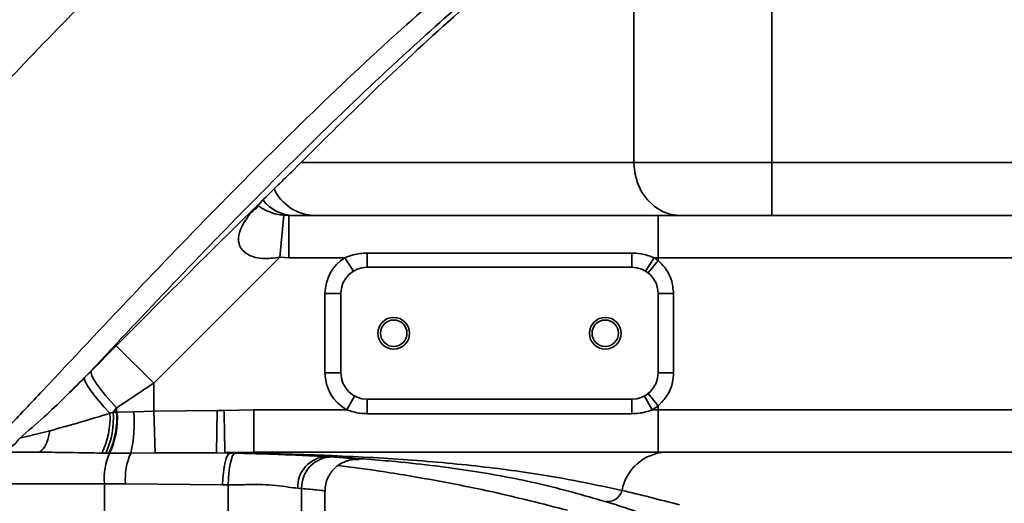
# Model space of a CAD drawing. Header units: millimetres. Extents: x -10540 to 6039, y -7467 to 6433.
# Tile 7 of 179: x -5292 to -5106, y -2553 to -2461. Entities that reach past the tile are written whole.
import ezdxf

# ---------------------------------------------------------------- set-up
doc = ezdxf.new("R2010")
doc.units = ezdxf.units.MM
doc.header["$LTSCALE"] = 8
doc.layers.add('2细线层', color=4, linetype='Continuous', lineweight=13)

msp = doc.modelspace()

# ---------------------------------------------------------------- linework, layer by layer
at = {"color": 7, "linetype": 'Continuous', "lineweight": 35}
for p, q in [((-5242.72, -2506.4), (-5241.99, -2498.43)), ((-5241.99, -2498.43), (-5241.03, -2498.48)), ((-5241.03, -2506.48), (-5241.03, -2498.48)), ((-5241.03, -2498.48), (-5171.18, -2498.48)), ((-5171.18, -2506.48), (-5171.18, -2498.48)), ((-5171.18, -2498.48), (-5097.58, -2498.48)), ((-5242.72, -2506.4), (-5266.58, -2530.19)), ((-5241.03, -2506.48), (-5242.72, -2506.4)), ((-5230.4, -2506.48), (-5241.03, -2506.48)), ((-5228.82, -2509.02), (-5230.4, -2506.48)), ((-5226.18, -2508.27), (-5226.18, -2505.6)), ((-5226.18, -2505.6), (-5176.18, -2505.6)), ((-5176.18, -2508.27), (-5176.18, -2505.6)), ((-5173.54, -2509.02), (-5171.95, -2506.48)), ((-5171.18, -2506.48), (-5171.95, -2506.48)), ((-5091.18, -2506.48), (-5171.18, -2506.48)), ((-5171.18, -2507.03), (-5171.18, -2506.48)), ((-5176.18, -2508.27), (-5226.18, -2508.27)), ((-5173.05, -2509.37), (-5171.18, -2507.03)), ((-5234.18, -2513.27), (-5231.18, -2513.27)), ((-5234.18, -2528.27), (-5234.18, -2513.27)), ((-5231.18, -2513.27), (-5231.18, -2528.27)), ((-5171.18, -2528.27), (-5171.18, -2513.27)), ((-5171.18, -2513.27), (-5168.26, -2513.27)), ((-5168.26, -2513.27), (-5168.26, -2528.27)), ((-5278.39, -2527.92), (-5273.69, -2523.18)), ((-5266.58, -2530.19), (-5273.69, -2523.18)), ((-5279.64, -2529.17), (-5278.39, -2527.92)), ((-5234.18, -2528.27), (-5231.18, -2528.27)), ((-5171.18, -2528.27), (-5168.26, -2528.27)), ((-5266.58, -2530.19), (-5266.58, -2535.52)), ((-5171.18, -2534.52), (-5173.05, -2532.17)), ((-5230.05, -2535.27), (-5228.6, -2532.65)), ((-5226.18, -2533.27), (-5176.18, -2533.27)), ((-5226.18, -2536), (-5226.18, -2533.27)), ((-5176.18, -2536), (-5176.18, -2533.27)), ((-5172.3, -2535.27), (-5173.76, -2532.65)), ((-5274.87, -2535.91), (-5274.26, -2535.71)), ((-5273.6, -2534.91), (-5274.26, -2535.71)), ((-5274.26, -2535.71), (-5273.6, -2535.71)), ((-5273.6, -2535.71), (-5273.6, -2534.91)), ((-5273.6, -2535.71), (-5273.5, -2535.71)), ((-5273.5, -2535.71), (-5270.33, -2535.67)), ((-5270.33, -2535.67), (-5266.58, -2535.52)), ((-5266.58, -2535.52), (-5254.55, -2535.4)), ((-5266.58, -2535.52), (-5266.29, -2543.38)), ((-5254.55, -2535.4), (-5254.68, -2543.4)), ((-5254.55, -2535.4), (-5253.26, -2535.42)), ((-5253.26, -2535.42), (-5247.64, -2535.27)), ((-5247.64, -2535.27), (-5247.64, -2543.27)), ((-5247.64, -2535.27), (-5230.05, -2535.27)), ((-5176.18, -2536), (-5226.18, -2536)), ((-5172.3, -2535.27), (-5171.18, -2535.27)), ((-5171.18, -2535.27), (-5171.18, -2534.52)), ((-5171.18, -2535.27), (-5091.18, -2535.27)), ((-5171.18, -2535.27), (-5171.18, -2543.27)), ((-5291.92, -2540.61), (-5286.2, -2539.22)), ((-5287.86, -2543.28), (-5288.47, -2543.27)), ((-5275.61, -2543.46), (-5276.39, -2543.46)), ((-5275.05, -2543.46), (-5275.61, -2543.46)), ((-5274.91, -2543.46), (-5275.05, -2543.46)), ((-5270.91, -2543.44), (-5274.91, -2543.46)), ((-5266.29, -2543.38), (-5270.91, -2543.44)), ((-5254.68, -2543.4), (-5266.29, -2543.38)), ((-5252.65, -2543.44), (-5254.68, -2543.4)), ((-5254.68, -2543.4), (-5252.11, -2543.45)), ((-5247.64, -2543.27), (-5253.12, -2543.36)), ((-5251.19, -2543.47), (-5243.46, -2543.68)), ((-5171.18, -2543.27), (-5247.64, -2543.27)), ((-5097.58, -2543.27), (-5171.18, -2543.27)), ((-5234.32, -2543.87), (-5233.14, -2543.92)), ((-5233.62, -2544.12), (-5233.87, -2544.11)), ((-5233.62, -2544.12), (-5232.81, -2544.18)), ((-5233.14, -2543.92), (-5232.84, -2543.93)), ((-5228.14, -2544.67), (-5228.49, -2544.67)), ((-5275.89, -2549.27), (-5314.76, -2549.27)), ((-5271.91, -2549.27), (-5275.89, -2549.27)), ((-5275.89, -2549.27), (-5275.89, -2572.27)), ((-5253.54, -2549.45), (-5271.91, -2549.27)), ((-5252.47, -2549.46), (-5253.54, -2549.45)), ((-5252.47, -2560.96), (-5252.47, -2549.46)), ((-5238.6, -2550.17), (-5239.34, -2550.11)), ((-5238.6, -2550.17), (-5238.6, -2560.27)), ((-5234.18, -2560.27), (-5234.18, -2550.63))]:
    msp.add_line(p, q, dxfattribs=at)
at = {"color": 7, "linetype": 'Continuous', "lineweight": 35, "flags": 128}
for points in [[(-5149.64, -2415.86), (-5149.64, -2435.3), (-5149.64, -2488.48)], [(-5175.76, -2488.48), (-5175.76, -2450.64), (-5175.76, -2433.25)], [(-5238.7, -2488.48), (-5235.12, -2488.48), (-5195.77, -2488.48), (-5175.76, -2488.48)], [(-5175.76, -2488.48), (-5175.59, -2490.43), (-5175.09, -2492.3), (-5174.29, -2494.03), (-5173.21, -2495.55), (-5171.89, -2496.79), (-5170.38, -2497.72), (-5168.75, -2498.28), (-5167.05, -2498.48)], [(-5149.64, -2488.48), (-5149.64, -2490.43), (-5149.64, -2492.3), (-5149.64, -2494.03), (-5149.64, -2495.55), (-5149.64, -2496.79), (-5149.64, -2497.72), (-5149.64, -2498.28), (-5149.64, -2498.48)], [(-5149.64, -2488.48), (-5129.64, -2488.48), (-5055.21, -2488.48)], [(-5273.6, -2534.91), (-5274.71, -2533.71), (-5275.72, -2532.54), (-5276.6, -2531.43), (-5277.33, -2530.43), (-5277.88, -2529.55), (-5278.25, -2528.83), (-5278.42, -2528.28), (-5278.39, -2527.92)], [(-5274.87, -2535.91), (-5275.96, -2534.73), (-5276.95, -2533.59), (-5277.82, -2532.52), (-5278.54, -2531.55), (-5279.1, -2530.71), (-5279.47, -2530.02), (-5279.65, -2529.5), (-5279.64, -2529.17)], [(-5286.2, -2539.22), (-5286.39, -2540.1), (-5286.61, -2540.9), (-5286.87, -2541.6), (-5287.15, -2542.18), (-5287.46, -2542.65), (-5287.79, -2542.99), (-5288.12, -2543.2), (-5288.47, -2543.27)], [(-5252.11, -2543.45), (-5252.37, -2543.56), (-5252.62, -2543.9), (-5252.86, -2544.45), (-5253.07, -2545.2), (-5253.25, -2546.11), (-5253.39, -2547.15), (-5253.49, -2548.27), (-5253.54, -2549.45)], [(-5251.19, -2543.47), (-5251.43, -2543.63), (-5251.67, -2544), (-5251.89, -2544.57), (-5252.08, -2545.32), (-5252.24, -2546.21), (-5252.36, -2547.23), (-5252.44, -2548.32), (-5252.47, -2549.46)]]:
    msp.add_lwpolyline(points, dxfattribs=at)
at = {"color": 7, "linetype": 'Continuous', "lineweight": 35}
for centre, radius in [((-5221.18, -2520.77), 3), ((-5221.18, -2520.77), 2.5), ((-5181.18, -2520.77), 3), ((-5181.18, -2520.77), 2.5)]:
    msp.add_circle(centre, radius, dxfattribs=at)
for centre, radius, start, end in [((-5235.94, -2489.82), 8.66, 204.7169, 267.9385), ((-5240.08, -2491.21), 7.27, 216.8509, 268.4543), ((-5226.18, -2513.27), 8, 121.872, 180), ((-5176.18, -2513.27), 8, 51.3178, 58.128), ((-5226.18, -2513.27), 5, 90, 180), ((-5176.18, -2513.27), 5, 0, 90), ((-5226.18, -2528.27), 8, 180, 241.045), ((-5226.18, -2528.27), 5, 180, 270), ((-5176.18, -2528.27), 5, 270, 0), ((-5289.52, -2536.88), 14.68, 333.3773, 3.7793), ((-5290.16, -2536.92), 15.95, 335.7971, 4.3455), ((-5288.68, -2536.91), 15.12, 334.3337, 4.5389), ((-5288.75, -2536.94), 15.3, 334.7705, 4.5886), ((-5296.23, -2537.63), 25.98, 347.0697, 4.3193), ((-5176.18, -2528.27), 8, 298.955, 308.6822), ((-5263.9, -2548.31), 12.03, 156.2308, 184.5886), ((-5260.13, -2548.29), 11.82, 155.8067, 184.7734), ((-5169.29, -2552.12), 8.86, 93.2905, 169.597), ((-5233.62, -2549.83), 5.73, 92.4797, 182.7208), ((-5232.8, -2549.97), 5.8, 90.089, 181.9196), ((-5233.85, -2542.69), 1.42, 269.2185, 300.165), ((-5233.57, -2542.67), 1.46, 268.0434, 299.9454), ((-5180.76, -2549.8), 2.84, 261.5274, 345.2602)]:
    msp.add_arc(centre, radius, start, end, dxfattribs=at)
for points, knots in [([(-5087.38, -2327.79), (-5093.06, -2330.34), (-5104.42, -2335.43), (-5121.8, -2343.6), (-5139.29, -2352.28), (-5156.81, -2361.58), (-5174.22, -2371.62), (-5191.37, -2382.48), (-5208.13, -2394.21), (-5224.41, -2406.8), (-5240.18, -2420.13), (-5255.45, -2434.07), (-5270.31, -2448.46), (-5284.81, -2463.16), (-5299.03, -2478.04), (-5308.3, -2488.02), (-5312.94, -2493.01)], [0, 0, 0, 0, 0.071428, 0.142857, 0.214286, 0.285714, 0.357141, 0.428568, 0.499994, 0.571421, 0.642848, 0.714277, 0.785707, 0.857138, 0.928569, 1, 1, 1, 1]), ([(-5121.14, -2332.69), (-5126.35, -2335.32), (-5136.78, -2340.6), (-5154.41, -2350.18), (-5173.91, -2361.5), (-5195.1, -2374.93), (-5214.12, -2388.15), (-5230.88, -2400.99), (-5245.59, -2413.06), (-5260.01, -2425.48), (-5274.23, -2438.08), (-5288.32, -2450.76), (-5297.51, -2459.32), (-5302.1, -2463.6)], [0, 0, 0, 0, 0.081351, 0.162703, 0.274322, 0.385981, 0.497591, 0.581294, 0.665025, 0.748781, 0.83252, 0.91626, 1, 1, 1, 1]), ([(-5294.22, -2538.7), (-5291.99, -2536.33), (-5284.19, -2528.02), (-5270.8, -2513.76), (-5253.88, -2496.13), (-5236.59, -2478.89), (-5219.99, -2463.28), (-5203.93, -2449.42), (-5188.54, -2437.29), (-5172.7, -2425.88), (-5156.51, -2415.25), (-5139.91, -2405.42), (-5123.06, -2396.38), (-5106.17, -2387.92), (-5089.45, -2380.02), (-5078.66, -2375.16), (-5073.26, -2372.73)], [0, 0, 0, 0, 0.034002, 0.1195, 0.205014, 0.290502, 0.375965, 0.444647, 0.51342, 0.58221, 0.650955, 0.719615, 0.789687, 0.859821, 0.929943, 1, 1, 1, 1]), ([(-5070.3, -2374.92), (-5074.79, -2376.94), (-5083.77, -2380.98), (-5097.61, -2387.46), (-5111.66, -2394.34), (-5125.88, -2401.67), (-5140.13, -2409.55), (-5154.94, -2418.38), (-5170.16, -2428.35), (-5185.66, -2439.58), (-5200.69, -2451.62), (-5216.13, -2465.08), (-5231.91, -2479.88), (-5248.09, -2495.98), (-5263.97, -2512.43), (-5274.41, -2523.59), (-5279.64, -2529.17)], [0, 0, 0, 0, 0.062011, 0.124045, 0.186062, 0.248745, 0.311446, 0.374125, 0.445504, 0.516883, 0.588755, 0.660633, 0.745395, 0.830164, 0.915081, 1, 1, 1, 1]), ([(-5240.16, -2489.91), (-5235.21, -2484.98), (-5225.31, -2475.11), (-5209.98, -2460.85), (-5194.09, -2447.12), (-5177.46, -2434.2), (-5160.17, -2422.19), (-5142.53, -2411.25), (-5124.71, -2401.35), (-5106.9, -2392.27), (-5089.15, -2383.8), (-5077.52, -2378.6), (-5071.71, -2376)], [0, 0, 0, 0, 0.0997796, 0.1995685, 0.2993168, 0.4003693, 0.5014802, 0.6025321, 0.7015959, 0.8006637, 0.900332, 1, 1, 1, 1]), ([(-5265.49, -2418.59), (-5265.53, -2418.64), (-5265.75, -2418.87), (-5266.25, -2419.45), (-5266.96, -2420.28), (-5267.9, -2421.38), (-5269.6, -2423.35), (-5272.11, -2426.26), (-5275.9, -2430.61), (-5280.31, -2435.62), (-5285.23, -2441.13), (-5289.84, -2446.24), (-5293.97, -2450.78), (-5297.27, -2454.37), (-5300.09, -2457.43), (-5302.29, -2459.81), (-5304.23, -2461.88), (-5305.99, -2463.78), (-5307.43, -2465.31), (-5308.59, -2466.54), (-5309.55, -2467.56), (-5310.64, -2468.71), (-5312.04, -2470.18), (-5313.8, -2472.03), (-5315.94, -2474.25), (-5318.46, -2476.84), (-5320.66, -2479.08), (-5322.04, -2480.45), (-5322.43, -2480.84)], [0, 0, 0, 0, 0.008499, 0.044628, 0.072399, 0.092275, 0.109394, 0.163166, 0.220855, 0.283001, 0.350934, 0.424845, 0.469777, 0.514756, 0.556225, 0.594581, 0.630553, 0.664309, 0.695868, 0.716663, 0.736401, 0.758816, 0.788296, 0.824853, 0.868484, 0.91919, 0.976967, 1, 1, 1, 1]), ([(-5175.76, -2488.48), (-5174.85, -2488.48), (-5173.05, -2488.48), (-5169.49, -2488.48), (-5165.4, -2488.48), (-5160.87, -2488.48), (-5156.01, -2488.48), (-5152.21, -2488.48), (-5150.08, -2488.48), (-5149.64, -2488.48)], [0, 0, 0, 0, 0.159656, 0.319311, 0.478967, 0.638622, 0.798278, 0.957933, 1, 1, 1, 1]), ([(-5246.05, -2495.68), (-5246.04, -2495.67), (-5245.93, -2495.57), (-5244.96, -2494.6), (-5243.02, -2492.69), (-5241.14, -2490.86), (-5240.16, -2489.91)], [0, 0, 0, 0, 0.005232, 0.055992, 0.504395, 1, 1, 1, 1]), ([(-5247.3, -2497.32), (-5247.29, -2497.3), (-5247.28, -2497.26), (-5247.04, -2496.87), (-5246.56, -2496.27), (-5245.98, -2495.62), (-5245.51, -2495.16), (-5245.32, -2494.97)], [0, 0, 0, 0, 0.200703, 0.412508, 0.627944, 0.852237, 1, 1, 1, 1]), ([(-5273.69, -2523.18), (-5269, -2518.44), (-5259.85, -2509.21), (-5250.57, -2500.11), (-5246.05, -2495.68)], [0, 0, 0, 0, 0.51304, 1, 1, 1, 1]), ([(-5242.72, -2506.4), (-5243.82, -2506.55), (-5245.52, -2506.78), (-5247.56, -2506.41), (-5248.88, -2505.86), (-5249.69, -2505.21), (-5250.36, -2504.25), (-5250.55, -2503.45), (-5250.54, -2502.15), (-5249.97, -2500.41), (-5248.33, -2498.06), (-5246.78, -2496.45), (-5246.05, -2495.68)], [0, 0, 0, 0, 0.154331, 0.239428, 0.295358, 0.369609, 0.408066, 0.504644, 0.521763, 0.658514, 0.837342, 1, 1, 1, 1]), ([(-5244.61, -2497.82), (-5244.85, -2497.73), (-5245.44, -2497.51), (-5246.17, -2497.09), (-5246.65, -2496.76), (-5246.8, -2496.63), (-5246.82, -2496.61)], [0, 0, 0, 0, 0.2585408, 0.6089964, 0.9391539, 1, 1, 1, 1]), ([(-5244.92, -2497.65), (-5244.78, -2497.73), (-5243.94, -2498.2), (-5242.87, -2498.33), (-5241.99, -2498.43)], [0, 0, 0, 0, 0.174438, 1, 1, 1, 1]), ([(-5230.4, -2506.48), (-5229.88, -2506.27), (-5228.53, -2505.74), (-5227.07, -2505.65), (-5226.18, -2505.6)], [0, 0, 0, 0, 0.385621, 1, 1, 1, 1]), ([(-5176.18, -2505.6), (-5175.59, -2505.62), (-5174.14, -2505.68), (-5172.77, -2506.18), (-5171.95, -2506.48)], [0, 0, 0, 0, 0.402646, 1, 1, 1, 1]), ([(-5171.18, -2507.03), (-5170.76, -2507.42), (-5169.69, -2508.44), (-5168.53, -2510.59), (-5168.35, -2512.37), (-5168.26, -2513.27)], [0, 0, 0, 0, 0.245294, 0.621517, 1, 1, 1, 1]), ([(-5168.26, -2528.27), (-5168.3, -2528.86), (-5168.4, -2530.34), (-5169.29, -2532.61), (-5170.55, -2533.88), (-5171.18, -2534.52)], [0, 0, 0, 0, 0.248817, 0.626035, 1, 1, 1, 1]), ([(-5291.92, -2540.61), (-5290.37, -2539.28), (-5286.16, -2535.68), (-5282.16, -2531.68), (-5279.64, -2529.17)], [0, 0, 0, 0, 0.369815, 1, 1, 1, 1]), ([(-5266.58, -2530.19), (-5267.75, -2530.98), (-5270.1, -2532.57), (-5272.43, -2534.13), (-5273.6, -2534.91)], [0, 0, 0, 0, 0.497569, 1, 1, 1, 1]), ([(-5286.2, -2539.22), (-5284.29, -2538.7), (-5280.49, -2537.64), (-5276.74, -2536.49), (-5274.87, -2535.91)], [0, 0, 0, 0, 0.499568, 1, 1, 1, 1]), ([(-5253.26, -2535.42), (-5253.26, -2535.44), (-5253.25, -2535.7), (-5253.23, -2536.85), (-5253.2, -2538.85), (-5253.16, -2541.09), (-5253.13, -2542.76), (-5253.13, -2543.16), (-5253.12, -2543.36)], [0, 0, 0, 0, 0.005888, 0.066929, 0.300349, 0.533624, 0.76681, 1, 1, 1, 1]), ([(-5226.18, -2536), (-5226.63, -2535.98), (-5227.95, -2535.95), (-5229.21, -2535.54), (-5230.05, -2535.27)], [0, 0, 0, 0, 0.339357, 1, 1, 1, 1]), ([(-5172.3, -2535.27), (-5172.71, -2535.42), (-5173.96, -2535.87), (-5175.28, -2535.94), (-5176.18, -2536)], [0, 0, 0, 0, 0.326244, 1, 1, 1, 1]), ([(-5291.92, -2540.61), (-5292.05, -2540.79), (-5292.7, -2541.68), (-5294.23, -2542.94), (-5295.74, -2543.16), (-5296.54, -2543.27)], [0, 0, 0, 0, 0.106863, 0.528414, 1, 1, 1, 1]), ([(-5288.47, -2543.27), (-5290.4, -2543.27), (-5293.07, -2543.27), (-5295.79, -2543.27), (-5296.54, -2543.27)], [0, 0, 0, 0, 0.723262, 1, 1, 1, 1]), ([(-5276.39, -2543.46), (-5278.39, -2543.42), (-5282.19, -2543.36), (-5286.04, -2543.3), (-5287.86, -2543.28)], [0, 0, 0, 0, 0.5257727, 1, 1, 1, 1]), ([(-5253.12, -2543.36), (-5253.12, -2543.37), (-5253.11, -2543.38), (-5253.08, -2543.39), (-5253.06, -2543.39)], [0, 0, 0, 0, 0.659473, 1, 1, 1, 1]), ([(-5252.65, -2543.44), (-5252.66, -2543.44), (-5252.79, -2543.43), (-5252.93, -2543.41), (-5253.06, -2543.39)], [0, 0, 0, 0, 0.03513, 1, 1, 1, 1]), ([(-5253.06, -2543.39), (-5250.16, -2543.44), (-5244.32, -2543.54), (-5238.22, -2543.72), (-5234.96, -2543.85), (-5234.32, -2543.87)], [0, 0, 0, 0, 0.442441, 0.888866, 1, 1, 1, 1]), ([(-5243.46, -2543.68), (-5245.13, -2543.63), (-5248.12, -2543.53), (-5251.27, -2543.46), (-5252.65, -2543.44)], [0, 0, 0, 0, 0.5598028, 1, 1, 1, 1]), ([(-5252.11, -2543.45), (-5252.09, -2543.45), (-5251.78, -2543.45), (-5251.48, -2543.46), (-5251.19, -2543.47)], [0, 0, 0, 0, 0.050841, 1, 1, 1, 1]), ([(-5234.92, -2544.05), (-5234.92, -2544.05), (-5234.92, -2544.05), (-5234.92, -2544.05), (-5234.93, -2544.05), (-5234.98, -2544.05), (-5235.12, -2544.04), (-5235.67, -2544.01), (-5237.82, -2543.91), (-5240.5, -2543.79), (-5242.86, -2543.71), (-5243.46, -2543.68)], [0, 0, 0, 0, 0.000309, 0.000691, 0.001337, 0.003367, 0.012748, 0.049975, 0.198674, 0.793671, 1, 1, 1, 1]), ([(-5234.32, -2543.87), (-5234.33, -2543.88), (-5234.53, -2543.98), (-5234.73, -2544.02), (-5234.92, -2544.05)], [0, 0, 0, 0, 0.09716, 1, 1, 1, 1]), ([(-5233.87, -2544.11), (-5234.03, -2544.1), (-5234.38, -2544.08), (-5234.73, -2544.06), (-5234.92, -2544.05)], [0, 0, 0, 0, 0.4608428, 1, 1, 1, 1]), ([(-5234.15, -2550.63), (-5234.15, -2550.32), (-5234.14, -2549.56), (-5233.8, -2548.43), (-5233.24, -2547.35), (-5232.54, -2546.47), (-5231.77, -2545.79), (-5230.98, -2545.31), (-5230.24, -2544.99), (-5229.61, -2544.8), (-5229.13, -2544.71), (-5228.79, -2544.67), (-5228.57, -2544.66), (-5228.46, -2544.66), (-5228.46, -2544.66), (-5228.46, -2544.66)], [0, 0, 0, 0, 0.0762654, 0.184878, 0.2837197, 0.3747005, 0.4585897, 0.5352955, 0.6037391, 0.6624771, 0.7148122, 0.7700142, 0.8354832, 0.9224777, 1, 1, 1, 1]), ([(-5181.17, -2552.61), (-5185.27, -2551.44), (-5191.3, -2549.71), (-5199.74, -2547.96), (-5206.22, -2546.83), (-5213.17, -2545.86), (-5219.85, -2545.13), (-5226.12, -2544.6), (-5230.47, -2544.3), (-5233.03, -2544.16), (-5233.62, -2544.12)], [0, 0, 0, 0, 0.27802, 0.408875, 0.539867, 0.670715, 0.801374, 0.88781, 0.974235, 1, 1, 1, 1]), ([(-5232.84, -2543.93), (-5230.19, -2544.05), (-5224.88, -2544.3), (-5217.35, -2544.79), (-5210.05, -2545.41), (-5203.03, -2546.17), (-5195.31, -2547.2), (-5186.97, -2548.57), (-5180.99, -2549.87), (-5178.01, -2550.52)], [0, 0, 0, 0, 0.113736, 0.228136, 0.355856, 0.483708, 0.611521, 0.805744, 1, 1, 1, 1]), ([(-5232.81, -2544.18), (-5232.2, -2544.22), (-5230.97, -2544.3), (-5229.6, -2544.41), (-5228.73, -2544.5), (-5228.46, -2544.53), (-5228.39, -2544.54)], [0, 0, 0, 0, 0.29464, 0.589277, 0.892547, 1, 1, 1, 1]), ([(-5228.39, -2544.54), (-5228.24, -2544.56), (-5227.85, -2544.6), (-5227.72, -2544.65), (-5227.78, -2544.68), (-5228.06, -2544.67), (-5228.14, -2544.67)], [0, 0, 0, 0, 0.218057, 0.545444, 0.87283, 1, 1, 1, 1]), ([(-5231.74, -2545.81), (-5229.13, -2546.14), (-5222.92, -2546.93), (-5213.18, -2548.62), (-5201.27, -2550.95), (-5193.05, -2553.06), (-5188.34, -2554.27)], [0, 0, 0, 0, 0.178214, 0.424335, 0.67046, 1, 1, 1, 1]), ([(-5239.34, -2550.11), (-5239.92, -2550.03), (-5241.09, -2549.89), (-5243.39, -2549.55), (-5246.07, -2549.39), (-5249.1, -2549.42), (-5251.33, -2549.45), (-5252.47, -2549.46)], [0, 0, 0, 0, 0.19443, 0.394431, 0.589805, 0.791237, 1, 1, 1, 1]), ([(-5234.18, -2550.63), (-5234.18, -2550.63), (-5234.12, -2550.62), (-5234.42, -2550.56), (-5235.32, -2550.45), (-5236.94, -2550.29), (-5238.05, -2550.21), (-5238.6, -2550.17)], [0, 0, 0, 0, 0.002844, 0.204639, 0.596458, 0.798229, 1, 1, 1, 1]), ([(-5178.01, -2550.52), (-5176.28, -2550.93), (-5172.82, -2551.75), (-5169.02, -2552.76), (-5167.12, -2553.27)], [0, 0, 0, 0, 0.499588, 1, 1, 1, 1]), ([(-5170.46, -2556.15), (-5172.34, -2555.49), (-5176.1, -2554.19), (-5179.48, -2553.14), (-5181.17, -2552.61)], [0, 0, 0, 0, 0.49929, 1, 1, 1, 1])]:
    msp.add_open_spline(points, degree=3, knots=knots, dxfattribs=at)
at = {"layer": '2细线层', "color": 4, "linetype": 'ByBlock'}
msp.add_circle((-5001.18, -2333.27), 1008, dxfattribs=at)

doc.saveas('drawing.dxf')
